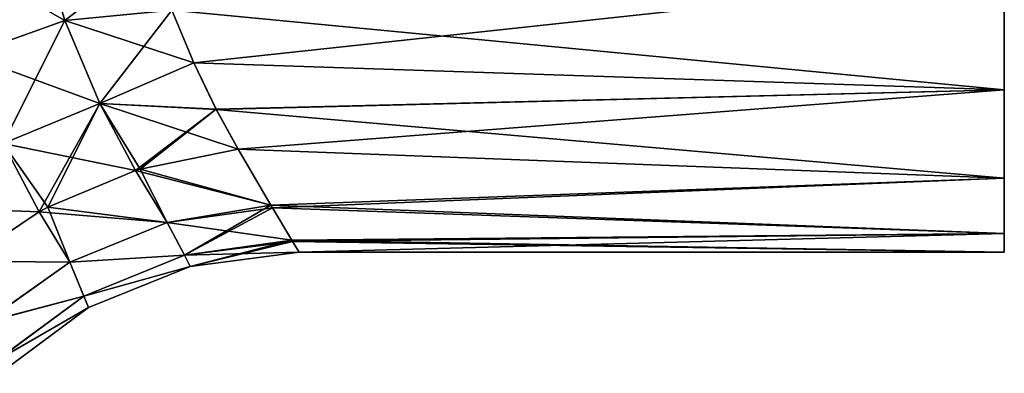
# Model space of a CAD drawing. Header units: millimetres. Extents: x -110 to 119, y -127 to 212.
# Tile 153 of 186: x 14 to 32, y 62 to 68. Entities that reach past the tile are written whole.
import ezdxf

# ---------------------------------------------------------------- set-up
doc = ezdxf.new("R2010")
doc.units = ezdxf.units.MM
doc.header["$LTSCALE"] = 26.699852
for name, color, linetype in [('169', 7, 'CONTINUOUS'), ('170', 7, 'CONTINUOUS'), ('171', 7, 'CONTINUOUS'), ('181', 7, 'CONTINUOUS'), ('184', 7, 'CONTINUOUS'), ('185', 7, 'CONTINUOUS'), ('186', 7, 'CONTINUOUS')]:
    doc.layers.add(name, color=color, linetype=linetype)

msp = doc.modelspace()

# ---------------------------------------------------------------- linework, layer by layer
at = {"layer": '169', "color": 7, "linetype": 'CONTINUOUS', "true_color": 0xa2afbf}
for points in [[(32.3, 84.249, 2.664), (32.3, 64), (32.3, 84.6), (32.3, 84.249, 2.664)], [(32.3, 84.6), (32.3, 64), (32.3, 64.351, -2.664), (32.3, 84.6)], [(32.3, 84.249, -2.664), (32.3, 84.6), (32.3, 64.351, -2.664), (32.3, 84.249, -2.664)], [(32.3, 64.351, 2.664), (32.3, 64), (32.3, 84.249, 2.664), (32.3, 64.351, 2.664)], [(32.3, 83.22, 5.15), (32.3, 64.351, 2.664), (32.3, 84.249, 2.664), (32.3, 83.22, 5.15)], [(32.3, 83.22, -5.15), (32.3, 84.249, -2.664), (32.3, 65.38, -5.15), (32.3, 83.22, -5.15)], [(32.3, 65.38, -5.15), (32.3, 84.249, -2.664), (32.3, 64.351, -2.664), (32.3, 65.38, -5.15)], [(32.3, 65.38, 5.15), (32.3, 64.351, 2.664), (32.3, 83.22, 5.15), (32.3, 65.38, 5.15)], [(32.3, 81.582, 7.284), (32.3, 65.38, 5.15), (32.3, 83.22, 5.15), (32.3, 81.582, 7.284)], [(32.3, 81.582, -7.284), (32.3, 83.22, -5.15), (32.3, 67.018, -7.284), (32.3, 81.582, -7.284)], [(32.3, 67.018, -7.284), (32.3, 83.22, -5.15), (32.3, 65.38, -5.15), (32.3, 67.018, -7.284)], [(32.3, 67.018, 7.284), (32.3, 65.38, 5.15), (32.3, 81.582, 7.284), (32.3, 67.018, 7.284)], [(32.3, 79.45, 8.92), (32.3, 67.018, 7.284), (32.3, 81.582, 7.284), (32.3, 79.45, 8.92)], [(32.3, 69.15, -8.92), (32.3, 81.582, -7.284), (32.3, 67.018, -7.284), (32.3, 69.15, -8.92)], [(32.3, 69.15, 8.92), (32.3, 67.018, 7.284), (32.3, 79.45, 8.92), (32.3, 69.15, 8.92)]]:
    msp.add_3dface(points, dxfattribs=at)
at = {"layer": '170', "color": 7, "linetype": 'CONTINUOUS', "true_color": 0xa2afbf}
for points in [[(17.224, 67.522, 7.756), (32.3, 69.15, 8.92), (16.813, 68.502, 8.513), (17.224, 67.522, 7.756)], [(32.3, 67.018, 7.284), (32.3, 69.15, 8.92), (17.224, 67.522, 7.756), (32.3, 67.018, 7.284)], [(17.641, 66.657, 6.905), (32.3, 67.018, 7.284), (17.224, 67.522, 7.756), (17.641, 66.657, 6.905)], [(18.048, 65.919, 5.988), (32.3, 67.018, 7.284), (17.641, 66.657, 6.905), (18.048, 65.919, 5.988)], [(32.3, 65.38, 5.15), (32.3, 67.018, 7.284), (18.048, 65.919, 5.988), (32.3, 65.38, 5.15)], [(32.3, 65.38, 5.15), (18.048, 65.919, 5.988), (18.654, 64.878, 4.161), (32.3, 65.38, 5.15)], [(18.685, 64.826, 4.042), (32.3, 65.38, 5.15), (18.654, 64.878, 4.161), (18.685, 64.826, 4.042)], [(32.3, 64.351, 2.664), (32.3, 65.38, 5.15), (18.685, 64.826, 4.042), (32.3, 64.351, 2.664)], [(19.048, 64.224, 2.135), (32.3, 64.351, 2.664), (18.685, 64.826, 4.042), (19.048, 64.224, 2.135)], [(19.06, 64.203, 2.033), (32.3, 64.351, 2.664), (19.048, 64.224, 2.135), (19.06, 64.203, 2.033)], [(19.185, 64), (32.3, 64.351, 2.664), (19.06, 64.203, 2.033), (19.185, 64)], [(32.3, 64), (32.3, 64.351, 2.664), (19.185, 64), (32.3, 64)]]:
    msp.add_3dface(points, dxfattribs=at)
at = {"layer": '171', "color": 7, "linetype": 'CONTINUOUS', "true_color": 0xa2afbf}
for points in [[(32.3, 69.15, -8.92), (32.3, 67.018, -7.284), (16.813, 68.501, -8.512), (32.3, 69.15, -8.92)], [(16.813, 68.501, -8.512), (32.3, 67.018, -7.284), (17.225, 67.521, -7.755), (16.813, 68.501, -8.512)], [(17.225, 67.521, -7.755), (32.3, 67.018, -7.284), (17.642, 66.656, -6.904), (17.225, 67.521, -7.755)], [(32.3, 67.018, -7.284), (32.3, 65.38, -5.15), (17.642, 66.656, -6.904), (32.3, 67.018, -7.284)], [(17.642, 66.656, -6.904), (32.3, 65.38, -5.15), (18.048, 65.919, -5.988), (17.642, 66.656, -6.904)], [(18.048, 65.919, -5.988), (32.3, 65.38, -5.15), (18.654, 64.879, -4.162), (18.048, 65.919, -5.988)], [(32.3, 65.38, -5.15), (32.3, 64.351, -2.664), (18.654, 64.879, -4.162), (32.3, 65.38, -5.15)], [(18.654, 64.879, -4.162), (32.3, 64.351, -2.664), (18.686, 64.825, -4.04), (18.654, 64.879, -4.162)], [(18.686, 64.825, -4.04), (32.3, 64.351, -2.664), (19.047, 64.224, -2.137), (18.686, 64.825, -4.04)], [(32.3, 64.351, -2.664), (32.3, 64), (19.047, 64.224, -2.137), (32.3, 64.351, -2.664)], [(19.047, 64.224, -2.137), (32.3, 64), (19.061, 64.202, -2.032), (19.047, 64.224, -2.137)], [(32.3, 64), (19.185, 64), (19.061, 64.202, -2.032), (32.3, 64)]]:
    msp.add_3dface(points, dxfattribs=at)
at = {"layer": '181', "color": 7, "linetype": 'CONTINUOUS', "true_color": 0xa2afbf}
for points in [[(12.477, 69.647, 10.244), (13.022, 67.662, 9.096), (14.291, 70.118, 9.676), (12.477, 69.647, 10.244)], [(14.291, 70.118, 9.676), (13.022, 67.662, 9.096), (14.823, 68.307, 8.675), (14.291, 70.118, 9.676)], [(16.447, 69.566, 9.148), (14.291, 70.118, 9.676), (14.823, 68.307, 8.675), (16.447, 69.566, 9.148)], [(16.813, 68.502, 8.513), (16.447, 69.566, 9.148), (14.823, 68.307, 8.675), (16.813, 68.502, 8.513)], [(16.813, 68.502, 8.513), (14.823, 68.307, 8.675), (15.473, 66.764, 7.376), (16.813, 68.502, 8.513)], [(17.224, 67.522, 7.756), (16.813, 68.502, 8.513), (15.473, 66.764, 7.376), (17.224, 67.522, 7.756)], [(13.022, 67.662, 9.096), (13.679, 66.024, 7.643), (14.823, 68.307, 8.675), (13.022, 67.662, 9.096)], [(14.823, 68.307, 8.675), (13.679, 66.024, 7.643), (15.473, 66.764, 7.376), (14.823, 68.307, 8.675)], [(17.641, 66.657, 6.905), (17.224, 67.522, 7.756), (15.473, 66.764, 7.376), (17.641, 66.657, 6.905)], [(13.679, 66.024, 7.643), (14.346, 64.75, 5.972), (15.473, 66.764, 7.376), (13.679, 66.024, 7.643)], [(15.473, 66.764, 7.376), (14.346, 64.75, 5.972), (14.507, 64.837, 5.947), (15.473, 66.764, 7.376)], [(16.142, 65.518, 5.837), (15.473, 66.764, 7.376), (14.507, 64.837, 5.947), (16.142, 65.518, 5.837)], [(17.641, 66.657, 6.905), (15.473, 66.764, 7.376), (16.142, 65.518, 5.837), (17.641, 66.657, 6.905)], [(17.641, 66.657, 6.905), (16.142, 65.518, 5.837), (16.228, 65.545, 5.837), (17.641, 66.657, 6.905)], [(18.048, 65.919, 5.988), (17.641, 66.657, 6.905), (16.228, 65.545, 5.837), (18.048, 65.919, 5.988)], [(14.346, 64.75, 5.972), (13.679, 66.024, 7.643), (12.978, 63.835, 6.312), (14.346, 64.75, 5.972)]]:
    msp.add_3dface(points, dxfattribs=at)
at = {"layer": '184', "color": 7, "linetype": 'CONTINUOUS', "true_color": 0xa2afbf}
for points in [[(14.823, 68.307, -8.675), (12.477, 69.647, -10.244), (14.291, 70.118, -9.676), (14.823, 68.307, -8.675)], [(16.446, 69.567, -9.148), (14.823, 68.307, -8.675), (14.291, 70.118, -9.676), (16.446, 69.567, -9.148)], [(13.022, 67.662, -9.096), (12.477, 69.647, -10.244), (14.823, 68.307, -8.675), (13.022, 67.662, -9.096)], [(16.446, 69.567, -9.148), (16.813, 68.501, -8.512), (14.823, 68.307, -8.675), (16.446, 69.567, -9.148)], [(16.813, 68.501, -8.512), (17.225, 67.521, -7.755), (14.823, 68.307, -8.675), (16.813, 68.501, -8.512)], [(15.473, 66.764, -7.376), (13.022, 67.662, -9.096), (14.823, 68.307, -8.675), (15.473, 66.764, -7.376)], [(17.225, 67.521, -7.755), (15.473, 66.764, -7.376), (14.823, 68.307, -8.675), (17.225, 67.521, -7.755)], [(13.679, 66.024, -7.643), (13.022, 67.662, -9.096), (15.473, 66.764, -7.376), (13.679, 66.024, -7.643)], [(17.225, 67.521, -7.755), (17.642, 66.656, -6.904), (15.473, 66.764, -7.376), (17.225, 67.521, -7.755)], [(16.142, 65.518, -5.837), (13.679, 66.024, -7.643), (15.473, 66.764, -7.376), (16.142, 65.518, -5.837)], [(17.642, 66.656, -6.904), (18.048, 65.919, -5.988), (15.473, 66.764, -7.376), (17.642, 66.656, -6.904)], [(15.473, 66.764, -7.376), (18.048, 65.919, -5.988), (16.228, 65.545, -5.837), (15.473, 66.764, -7.376)], [(16.142, 65.518, -5.837), (15.473, 66.764, -7.376), (16.228, 65.545, -5.837), (16.142, 65.518, -5.837)], [(14.346, 64.75, -5.972), (12.192, 64.831, -8.024), (13.679, 66.024, -7.643), (14.346, 64.75, -5.972)], [(14.346, 64.75, -5.972), (13.679, 66.024, -7.643), (14.507, 64.837, -5.947), (14.346, 64.75, -5.972)], [(14.507, 64.837, -5.947), (13.679, 66.024, -7.643), (16.142, 65.518, -5.837), (14.507, 64.837, -5.947)], [(12.978, 63.835, -6.312), (12.192, 64.831, -8.024), (14.346, 64.75, -5.972), (12.978, 63.835, -6.312)]]:
    msp.add_3dface(points, dxfattribs=at)
at = {"layer": '185', "color": 7, "linetype": 'CONTINUOUS', "true_color": 0xa2afbf}
for points in [[(18.048, 65.919, -5.988), (18.654, 64.879, -4.162), (16.228, 65.545, -5.837), (18.048, 65.919, -5.988)], [(14.507, 64.837, -5.947), (16.142, 65.518, -5.837), (16.729, 64.557, -4.027), (14.507, 64.837, -5.947)], [(16.142, 65.518, -5.837), (16.228, 65.545, -5.837), (16.729, 64.557, -4.027), (16.142, 65.518, -5.837)], [(16.228, 65.545, -5.837), (18.654, 64.879, -4.162), (16.729, 64.557, -4.027), (16.228, 65.545, -5.837)], [(14.346, 64.75, -5.972), (14.507, 64.837, -5.947), (14.92, 63.815, -4.088), (14.346, 64.75, -5.972)], [(14.507, 64.837, -5.947), (16.729, 64.557, -4.027), (14.92, 63.815, -4.088), (14.507, 64.837, -5.947)], [(18.654, 64.879, -4.162), (17.049, 63.946, -2.053), (16.729, 64.557, -4.027), (18.654, 64.879, -4.162)], [(18.654, 64.879, -4.162), (18.686, 64.825, -4.04), (17.049, 63.946, -2.053), (18.654, 64.879, -4.162)], [(12.978, 63.835, -6.312), (14.346, 64.75, -5.972), (14.92, 63.815, -4.088), (12.978, 63.835, -6.312)], [(18.686, 64.825, -4.04), (19.047, 64.224, -2.137), (17.049, 63.946, -2.053), (18.686, 64.825, -4.04)], [(16.729, 64.557, -4.027), (17.049, 63.946, -2.053), (14.92, 63.815, -4.088), (16.729, 64.557, -4.027)], [(19.047, 64.224, -2.137), (17.158, 63.739, 0), (17.049, 63.946, -2.053), (19.047, 64.224, -2.137)], [(19.047, 64.224, -2.137), (19.061, 64.202, -2.032), (17.158, 63.739, 0), (19.047, 64.224, -2.137)], [(19.061, 64.202, -2.032), (19.185, 64), (17.158, 63.739, 0), (19.061, 64.202, -2.032)], [(17.049, 63.946, -2.053), (15.178, 63.186, -2.078), (14.92, 63.815, -4.088), (17.049, 63.946, -2.053)], [(17.049, 63.946, -2.053), (17.158, 63.739, 0), (15.178, 63.186, -2.078), (17.049, 63.946, -2.053)], [(12.978, 63.835, -6.312), (14.92, 63.815, -4.088), (13.334, 62.7, -4.347), (12.978, 63.835, -6.312)], [(14.92, 63.815, -4.088), (15.178, 63.186, -2.078), (13.334, 62.7, -4.347), (14.92, 63.815, -4.088)], [(17.158, 63.739, 0), (15.263, 62.973, 0), (15.178, 63.186, -2.078), (17.158, 63.739, 0)], [(15.178, 63.186, -2.078), (13.553, 61.994, -2.213), (13.334, 62.7, -4.347), (15.178, 63.186, -2.078)], [(15.178, 63.186, -2.078), (15.263, 62.973, 0), (13.553, 61.994, -2.213), (15.178, 63.186, -2.078)], [(15.263, 62.973, 0), (13.625, 61.752, 0), (13.553, 61.994, -2.213), (15.263, 62.973, 0)]]:
    msp.add_3dface(points, dxfattribs=at)
at = {"layer": '186', "color": 7, "linetype": 'CONTINUOUS', "true_color": 0xa2afbf}
for points in [[(18.654, 64.878, 4.161), (18.048, 65.919, 5.988), (16.228, 65.545, 5.837), (18.654, 64.878, 4.161)], [(16.142, 65.518, 5.837), (14.507, 64.837, 5.947), (16.729, 64.556, 4.025), (16.142, 65.518, 5.837)], [(16.142, 65.518, 5.837), (18.654, 64.878, 4.161), (16.228, 65.545, 5.837), (16.142, 65.518, 5.837)], [(18.654, 64.878, 4.161), (16.142, 65.518, 5.837), (16.729, 64.556, 4.025), (18.654, 64.878, 4.161)], [(14.507, 64.837, 5.947), (14.346, 64.75, 5.972), (16.729, 64.556, 4.025), (14.507, 64.837, 5.947)], [(18.685, 64.826, 4.042), (18.654, 64.878, 4.161), (16.729, 64.556, 4.025), (18.685, 64.826, 4.042)], [(14.346, 64.75, 5.972), (12.978, 63.835, 6.312), (14.92, 63.814, 4.086), (14.346, 64.75, 5.972)], [(16.729, 64.556, 4.025), (14.346, 64.75, 5.972), (14.92, 63.814, 4.086), (16.729, 64.556, 4.025)], [(19.048, 64.224, 2.135), (18.685, 64.826, 4.042), (16.729, 64.556, 4.025), (19.048, 64.224, 2.135)], [(16.729, 64.556, 4.025), (14.92, 63.814, 4.086), (17.049, 63.945, 2.051), (16.729, 64.556, 4.025)], [(19.048, 64.224, 2.135), (16.729, 64.556, 4.025), (17.049, 63.945, 2.051), (19.048, 64.224, 2.135)], [(19.06, 64.203, 2.033), (19.048, 64.224, 2.135), (17.049, 63.945, 2.051), (19.06, 64.203, 2.033)], [(19.185, 64), (19.06, 64.203, 2.033), (17.049, 63.945, 2.051), (19.185, 64)], [(17.049, 63.945, 2.051), (14.92, 63.814, 4.086), (15.178, 63.185, 2.076), (17.049, 63.945, 2.051)], [(17.158, 63.739, 0), (17.049, 63.945, 2.051), (15.178, 63.185, 2.076), (17.158, 63.739, 0)], [(17.158, 63.739, 0), (19.185, 64), (17.049, 63.945, 2.051), (17.158, 63.739, 0)], [(14.92, 63.814, 4.086), (12.978, 63.835, 6.312), (13.334, 62.699, 4.345), (14.92, 63.814, 4.086)], [(14.92, 63.814, 4.086), (13.334, 62.699, 4.345), (15.178, 63.185, 2.076), (14.92, 63.814, 4.086)], [(15.263, 62.973, 0), (17.158, 63.739, 0), (15.178, 63.185, 2.076), (15.263, 62.973, 0)], [(15.178, 63.185, 2.076), (13.334, 62.699, 4.345), (13.553, 61.993, 2.211), (15.178, 63.185, 2.076)], [(15.263, 62.973, 0), (15.178, 63.185, 2.076), (13.553, 61.993, 2.211), (15.263, 62.973, 0)], [(13.625, 61.752, 0), (15.263, 62.973, 0), (13.553, 61.993, 2.211), (13.625, 61.752, 0)]]:
    msp.add_3dface(points, dxfattribs=at)

doc.saveas('drawing.dxf')
